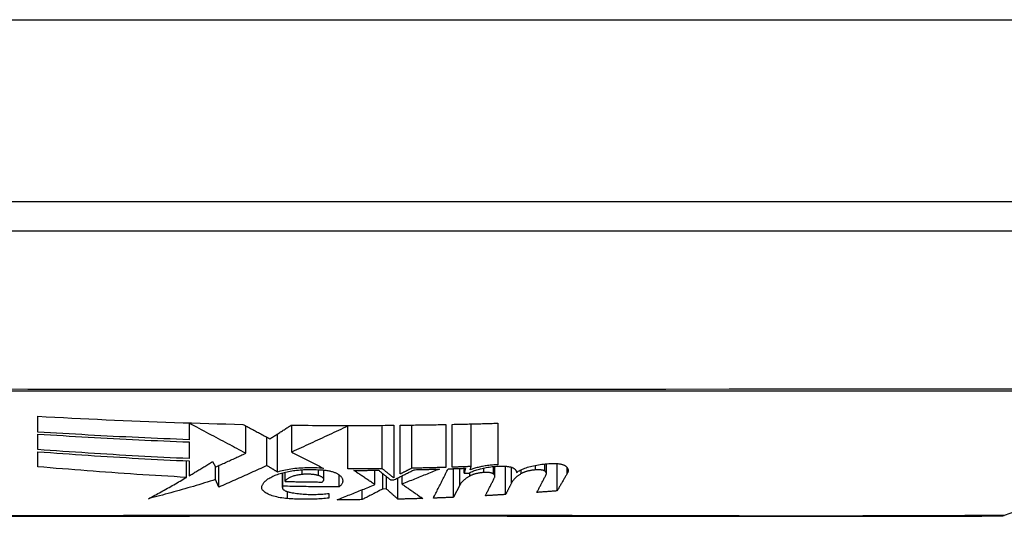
# Model space of a CAD drawing. Header units: inches. Extents: x 20 to 448, y 48 to 213.
# Tile 22 of 235: x 60.111 to 60.646, y 47.743 to 48.013. Entities that reach past the tile are written whole.
import ezdxf

# ---------------------------------------------------------------- set-up
doc = ezdxf.new("R2010")
doc.units = ezdxf.units.IN
doc.header["$MEASUREMENT"] = 0
doc.layers.add('Visible Edges(ANSI)', color=7, linetype='Continuous', lineweight=25)
doc.layers.add('Visible Tangent Edges(ANSI)', color=7, linetype='Continuous', lineweight=25)

msp = doc.modelspace()

# ---------------------------------------------------------------- linework, layer by layer
at = {"layer": 'Visible Edges(ANSI)'}
for p, q in [((61.61423, 47.91435), (20.00923, 47.91435)), ((59.86054, 47.8986), (60.71791, 47.8986)), ((60.83957, 47.8117), (60.64603, 47.74396)), ((60.12073, 47.78929), (60.12073, 47.79788)), ((60.20298, 47.79407), (60.20298, 47.79424)), ((60.20298, 47.79407), (60.20298, 47.78511)), ((60.34248, 47.79339), (60.34248, 47.77008)), ((60.34598, 47.77019), (60.34598, 47.79346)), ((60.35623, 47.77054), (60.35623, 47.7937)), ((60.37073, 47.7941), (60.37073, 47.77151)), ((60.12073, 47.77976), (60.12073, 47.78818)), ((60.23373, 47.77778), (60.23373, 47.79266)), ((60.25101, 47.76756), (60.25101, 47.78824)), ((60.25873, 47.77842), (60.25873, 47.79303)), ((60.28923, 47.79249), (60.28923, 47.79285)), ((60.28923, 47.76927), (60.28923, 47.79249)), ((60.30798, 47.76937), (60.30798, 47.79292)), ((60.31423, 47.79297), (60.31423, 47.76432)), ((60.31773, 47.7665), (60.31773, 47.79301)), ((60.32399, 47.76962), (60.32399, 47.79308)), ((60.20298, 47.78392), (60.20298, 47.77485)), ((60.24523, 47.77104), (60.24523, 47.78652)), ((60.12073, 47.7704), (60.12073, 47.7786)), ((60.20154, 47.76466), (60.20154, 47.77364)), ((60.20298, 47.77358), (60.20298, 47.76551)), ((60.21573, 47.77322), (60.21735, 47.7703)), ((60.39719, 47.76676), (60.39719, 47.77205)), ((60.40297, 47.7573), (60.40297, 47.77217)), ((60.21738, 47.76346), (60.21738, 47.77031)), ((60.21904, 47.75938), (60.21904, 47.77106)), ((60.25365, 47.75908), (60.25365, 47.76711)), ((60.25398, 47.75986), (60.25398, 47.7672)), ((60.25523, 47.76243), (60.25523, 47.76751)), ((60.27619, 47.76344), (60.27619, 47.76861)), ((60.30398, 47.76073), (60.30398, 47.7685)), ((60.30823, 47.75833), (60.30823, 47.76669)), ((60.34673, 47.75381), (60.34673, 47.76939)), ((60.35323, 47.76962), (60.35253, 47.76685)), ((60.35253, 47.76685), (60.35253, 47.76959)), ((60.35578, 47.76877), (60.35623, 47.77054)), ((60.3692, 47.7652), (60.3692, 47.77062)), ((60.37498, 47.75533), (60.37498, 47.77074)), ((60.37828, 47.76174), (60.37828, 47.77011)), ((60.38348, 47.7667), (60.38348, 47.76882)), ((60.21904, 47.75938), (60.21738, 47.76346)), ((60.28448, 47.75944), (60.28448, 47.76608)), ((60.31023, 47.75836), (60.31023, 47.76507)), ((60.31248, 47.76326), (60.31423, 47.76328)), ((60.31648, 47.75281), (60.31648, 47.7644)), ((60.31873, 47.761), (60.31873, 47.76552)), ((60.27898, 47.75597), (60.27898, 47.75334)), ((60.29698, 47.75254), (60.29698, 47.7579)), ((60.31023, 47.75836), (60.30823, 47.75833)), ((60.35003, 47.76035), (60.34673, 47.75381))]:
    msp.add_line(p, q, dxfattribs=at)
at = {"layer": 'Visible Edges(ANSI)', "flags": 128}
for points in [[(60.12073, 47.79788), (60.12536, 47.79763), (60.13, 47.79738), (60.13463, 47.79713), (60.13927, 47.79689), (60.14391, 47.79666), (60.14855, 47.79643), (60.15319, 47.79621), (60.15783, 47.796), (60.16247, 47.79579), (60.16711, 47.79558), (60.17176, 47.79539), (60.1764, 47.7952), (60.18105, 47.79501), (60.1857, 47.79484), (60.19035, 47.79467), (60.195, 47.79451), (60.19966, 47.79435), (60.20432, 47.7942), (60.20897, 47.79406), (60.21362, 47.79393), (60.21828, 47.7938), (60.22293, 47.79368), (60.22758, 47.79357), (60.23223, 47.79347)], [(60.23373, 47.77778), (60.23253, 47.77841), (60.23133, 47.77904), (60.23013, 47.77968), (60.22891, 47.78033), (60.22769, 47.78097), (60.22647, 47.78162), (60.22523, 47.78228), (60.22399, 47.78294), (60.22274, 47.7836), (60.22148, 47.78426), (60.22021, 47.78494), (60.21894, 47.78561), (60.21766, 47.78629), (60.21637, 47.78697), (60.21507, 47.78766), (60.21376, 47.78836), (60.21244, 47.78905), (60.21112, 47.78975), (60.20979, 47.79046), (60.20844, 47.79117), (60.20709, 47.79189), (60.20573, 47.79261), (60.20436, 47.79334), (60.20298, 47.79407)], [(60.23223, 47.79347), (60.2328, 47.79316), (60.23339, 47.79284), (60.23398, 47.79253), (60.23457, 47.79221), (60.23516, 47.79189), (60.23576, 47.79157), (60.23637, 47.79125), (60.23698, 47.79093), (60.23758, 47.7906), (60.2382, 47.79027), (60.23881, 47.78994), (60.23943, 47.78961), (60.24005, 47.78928), (60.24067, 47.78895), (60.24129, 47.78862), (60.24191, 47.78829), (60.24254, 47.78795), (60.24316, 47.78762), (60.24379, 47.78729), (60.24441, 47.78695), (60.24503, 47.78662), (60.24566, 47.78629), (60.24628, 47.78595), (60.2469, 47.78562)], [(60.31773, 47.79301), (60.31876, 47.79302), (60.31979, 47.79303), (60.32082, 47.79304), (60.32185, 47.79305), (60.32288, 47.79307), (60.32392, 47.79308), (60.32495, 47.79309), (60.32598, 47.79311), (60.32701, 47.79312), (60.32804, 47.79314), (60.32907, 47.79315), (60.33011, 47.79317), (60.33114, 47.79319), (60.33217, 47.7932), (60.3332, 47.79322), (60.33423, 47.79324), (60.33526, 47.79325), (60.33629, 47.79327), (60.33732, 47.79329), (60.33835, 47.79331), (60.33938, 47.79333), (60.34041, 47.79335), (60.34144, 47.79337), (60.34248, 47.79339)], [(60.34598, 47.79346), (60.34701, 47.79348), (60.34804, 47.79351), (60.34907, 47.79353), (60.3501, 47.79355), (60.35113, 47.79358), (60.35216, 47.7936), (60.3532, 47.79362), (60.35423, 47.79365), (60.35526, 47.79367), (60.35629, 47.7937), (60.35732, 47.79373), (60.35835, 47.79375), (60.35939, 47.79378), (60.36042, 47.79381), (60.36145, 47.79383), (60.36248, 47.79386), (60.36351, 47.79389), (60.36454, 47.79392), (60.36557, 47.79395), (60.3666, 47.79398), (60.36763, 47.79401), (60.36866, 47.79404), (60.36969, 47.79407), (60.37073, 47.7941)], [(60.20298, 47.78511), (60.19954, 47.78524), (60.1961, 47.78537), (60.19266, 47.78551), (60.18923, 47.78565), (60.18579, 47.7858), (60.18236, 47.78595), (60.17893, 47.7861), (60.1755, 47.78626), (60.17207, 47.78642), (60.16864, 47.78659), (60.16521, 47.78676), (60.16178, 47.78693), (60.15836, 47.78711), (60.15493, 47.78729), (60.15151, 47.78748), (60.14809, 47.78766), (60.14466, 47.78786), (60.14124, 47.78805), (60.13782, 47.78825), (60.1344, 47.78845), (60.13098, 47.78866), (60.12756, 47.78887), (60.12414, 47.78908), (60.12073, 47.78929)], [(60.12073, 47.78818), (60.12415, 47.78796), (60.12758, 47.78774), (60.13101, 47.78753), (60.13444, 47.78732), (60.13787, 47.78712), (60.1413, 47.78691), (60.14473, 47.78671), (60.14816, 47.78652), (60.15159, 47.78633), (60.15501, 47.78614), (60.15844, 47.78595), (60.16186, 47.78577), (60.16529, 47.78559), (60.16871, 47.78542), (60.17214, 47.78525), (60.17556, 47.78509), (60.17898, 47.78493), (60.18241, 47.78477), (60.18584, 47.78462), (60.18926, 47.78447), (60.19269, 47.78432), (60.19612, 47.78419), (60.19954, 47.78405), (60.20298, 47.78392)], [(60.2469, 47.78562), (60.24739, 47.78593), (60.24787, 47.78624), (60.24835, 47.78654), (60.24883, 47.78685), (60.24932, 47.78716), (60.2498, 47.78747), (60.25028, 47.78777), (60.25076, 47.78808), (60.25125, 47.78839), (60.25173, 47.7887), (60.25221, 47.78901), (60.2527, 47.78932), (60.25318, 47.78963), (60.25366, 47.78994), (60.25414, 47.79025), (60.25463, 47.79056), (60.25511, 47.79087), (60.25559, 47.79117), (60.25607, 47.79148), (60.25655, 47.79179), (60.25703, 47.7921), (60.25751, 47.79241), (60.25799, 47.79272), (60.25848, 47.79303)], [(60.25848, 47.79303), (60.2608, 47.79301), (60.26312, 47.79298), (60.26544, 47.79296), (60.26777, 47.79294), (60.27009, 47.79292), (60.27241, 47.79291), (60.27473, 47.79289), (60.27706, 47.79288), (60.27938, 47.79287), (60.2817, 47.79286), (60.28403, 47.79286), (60.28635, 47.79285), (60.28867, 47.79285), (60.291, 47.79285), (60.29332, 47.79286), (60.29564, 47.79286), (60.29796, 47.79287), (60.30029, 47.79288), (60.30261, 47.79289), (60.30493, 47.7929), (60.30726, 47.79291), (60.30958, 47.79293), (60.3119, 47.79295), (60.31423, 47.79297)], [(60.28923, 47.79249), (60.28798, 47.7919), (60.28673, 47.79132), (60.28547, 47.79073), (60.28421, 47.79014), (60.28295, 47.78955), (60.28169, 47.78897), (60.28042, 47.78838), (60.27915, 47.78779), (60.27788, 47.7872), (60.2766, 47.78661), (60.27533, 47.78602), (60.27405, 47.78543), (60.27277, 47.78484), (60.27149, 47.78425), (60.27021, 47.78366), (60.26893, 47.78307), (60.26765, 47.78249), (60.26638, 47.7819), (60.2651, 47.78132), (60.26382, 47.78073), (60.26254, 47.78015), (60.26127, 47.77958), (60.26, 47.779), (60.25873, 47.77842)], [(60.20298, 47.77485), (60.19953, 47.775), (60.19609, 47.77516), (60.19266, 47.77532), (60.18922, 47.77549), (60.18578, 47.77566), (60.18234, 47.77584), (60.17891, 47.77602), (60.17547, 47.77621), (60.17204, 47.7764), (60.16861, 47.7766), (60.16518, 47.7768), (60.16175, 47.77701), (60.15832, 47.77722), (60.15489, 47.77743), (60.15147, 47.77765), (60.14805, 47.77787), (60.14462, 47.77809), (60.1412, 47.77832), (60.13779, 47.77855), (60.13437, 47.77879), (60.13096, 47.77903), (60.12754, 47.77927), (60.12413, 47.77952), (60.12073, 47.77976)], [(60.12073, 47.7786), (60.12415, 47.77834), (60.12758, 47.77809), (60.131, 47.77784), (60.13443, 47.7776), (60.13786, 47.77736), (60.14128, 47.77712), (60.1447, 47.77689), (60.14813, 47.77666), (60.15155, 47.77643), (60.15498, 47.77621), (60.1584, 47.77599), (60.16183, 47.77578), (60.16525, 47.77557), (60.16868, 47.77537), (60.1721, 47.77517), (60.17553, 47.77497), (60.17896, 47.77478), (60.18239, 47.77459), (60.18582, 47.77441), (60.18925, 47.77424), (60.19268, 47.77406), (60.19611, 47.7739), (60.19954, 47.77374), (60.20298, 47.77358)], [(60.21735, 47.7703), (60.21804, 47.7706), (60.21872, 47.77091), (60.2194, 47.77122), (60.22009, 47.77152), (60.22077, 47.77183), (60.22145, 47.77214), (60.22214, 47.77245), (60.22282, 47.77276), (60.2235, 47.77307), (60.22419, 47.77338), (60.22487, 47.77369), (60.22555, 47.774), (60.22623, 47.77432), (60.22692, 47.77463), (60.2276, 47.77494), (60.22828, 47.77526), (60.22896, 47.77557), (60.22964, 47.77588), (60.23033, 47.7762), (60.23101, 47.77651), (60.23169, 47.77683), (60.23237, 47.77714), (60.23305, 47.77746), (60.23373, 47.77778)], [(60.25873, 47.77842), (60.25943, 47.77806), (60.26014, 47.77769), (60.26085, 47.77732), (60.26156, 47.77696), (60.26228, 47.77659), (60.26299, 47.77622), (60.26371, 47.77585), (60.26443, 47.77548), (60.26515, 47.77511), (60.26587, 47.77473), (60.26659, 47.77436), (60.26731, 47.77399), (60.26803, 47.77362), (60.26875, 47.77325), (60.26947, 47.77288), (60.2702, 47.7725), (60.27092, 47.77213), (60.27164, 47.77176), (60.27237, 47.77139), (60.27309, 47.77102), (60.27381, 47.77065), (60.27453, 47.77028), (60.27525, 47.76991), (60.27598, 47.76954)], [(60.20298, 47.76551), (60.20351, 47.76583), (60.20404, 47.76614), (60.20457, 47.76646), (60.2051, 47.76677), (60.20564, 47.76709), (60.20617, 47.76741), (60.2067, 47.76773), (60.20723, 47.76805), (60.20776, 47.76837), (60.2083, 47.76869), (60.20883, 47.76901), (60.20936, 47.76933), (60.20989, 47.76965), (60.21042, 47.76998), (60.21095, 47.7703), (60.21149, 47.77062), (60.21202, 47.77094), (60.21255, 47.77127), (60.21308, 47.77159), (60.21361, 47.77192), (60.21414, 47.77224), (60.21467, 47.77257), (60.2152, 47.77289), (60.21573, 47.77322)], [(60.38098, 47.76738), (60.3814, 47.76768), (60.38187, 47.76798), (60.38238, 47.76827), (60.38292, 47.76855), (60.3835, 47.76883), (60.38411, 47.7691), (60.38476, 47.76937), (60.38543, 47.76962), (60.38614, 47.76987), (60.38688, 47.77011), (60.38765, 47.77034), (60.38845, 47.77056), (60.38927, 47.77077), (60.39012, 47.77096), (60.39099, 47.77115), (60.39188, 47.77132), (60.39278, 47.77148), (60.39371, 47.77163), (60.39465, 47.77176), (60.3956, 47.77188), (60.39656, 47.77198), (60.39752, 47.77208), (60.3985, 47.77215), (60.39948, 47.77221)], [(60.39948, 47.77221), (60.39993, 47.77224), (60.40039, 47.77225), (60.40085, 47.77226), (60.4013, 47.77225), (60.40175, 47.77224), (60.40219, 47.77223), (60.40262, 47.7722), (60.40304, 47.77217), (60.40345, 47.77212), (60.40385, 47.77208), (60.40424, 47.77202), (60.40461, 47.77196), (60.40497, 47.77189), (60.40531, 47.77181), (60.40564, 47.77173), (60.40595, 47.77164), (60.40624, 47.77155), (60.40651, 47.77145), (60.40676, 47.77134), (60.407, 47.77123), (60.40721, 47.77112), (60.4074, 47.771), (60.40757, 47.77088), (60.40773, 47.77075)], [(60.20154, 47.76466), (60.19816, 47.76485), (60.19478, 47.76504), (60.19139, 47.76523), (60.18801, 47.76543), (60.18463, 47.76564), (60.18125, 47.76585), (60.17786, 47.76607), (60.17448, 47.76629), (60.1711, 47.76651), (60.16772, 47.76675), (60.16435, 47.76698), (60.16097, 47.76722), (60.1576, 47.76747), (60.15423, 47.76772), (60.15086, 47.76797), (60.1475, 47.76823), (60.14414, 47.76849), (60.14078, 47.76875), (60.13743, 47.76902), (60.13408, 47.76929), (60.13073, 47.76956), (60.12739, 47.76984), (60.12406, 47.77012), (60.12073, 47.7704)], [(60.24523, 47.77104), (60.24415, 47.77054), (60.24307, 47.77004), (60.24199, 47.76955), (60.2409, 47.76905), (60.23982, 47.76856), (60.23873, 47.76806), (60.23764, 47.76757), (60.23655, 47.76708), (60.23546, 47.76658), (60.23437, 47.76609), (60.23328, 47.7656), (60.23218, 47.76511), (60.23109, 47.76463), (60.22999, 47.76414), (60.2289, 47.76366), (60.2278, 47.76317), (60.22671, 47.76269), (60.22561, 47.76221), (60.22452, 47.76174), (60.22342, 47.76126), (60.22233, 47.76079), (60.22123, 47.76032), (60.22014, 47.75985), (60.21904, 47.75938)], [(60.24248, 47.75949), (60.24255, 47.75984), (60.24266, 47.76018), (60.2428, 47.76052), (60.24296, 47.76086), (60.24316, 47.7612), (60.24339, 47.76153), (60.24365, 47.76186), (60.24394, 47.76219), (60.24426, 47.76251), (60.24461, 47.76283), (60.24499, 47.76315), (60.24539, 47.76346), (60.24583, 47.76377), (60.2463, 47.76407), (60.2468, 47.76437), (60.24732, 47.76466), (60.24787, 47.76495), (60.24845, 47.76523), (60.24905, 47.7655), (60.24969, 47.76577), (60.25035, 47.76603), (60.25103, 47.76628), (60.25174, 47.76653), (60.25248, 47.76677)], [(60.25101, 47.76756), (60.25077, 47.76771), (60.25052, 47.76785), (60.25028, 47.768), (60.25004, 47.76815), (60.24979, 47.76829), (60.24955, 47.76844), (60.24931, 47.76858), (60.24906, 47.76873), (60.24882, 47.76888), (60.24858, 47.76902), (60.24834, 47.76917), (60.2481, 47.76931), (60.24785, 47.76946), (60.24761, 47.7696), (60.24737, 47.76975), (60.24713, 47.76989), (60.24689, 47.77003), (60.24665, 47.77018), (60.24641, 47.77032), (60.24618, 47.77047), (60.24594, 47.77061), (60.2457, 47.77075), (60.24546, 47.77089), (60.24523, 47.77104)], [(60.27598, 47.76954), (60.27487, 47.76963), (60.27376, 47.7697), (60.27264, 47.76976), (60.27152, 47.7698), (60.27039, 47.76983), (60.26926, 47.76985), (60.26813, 47.76984), (60.267, 47.76982), (60.26588, 47.76979), (60.26476, 47.76974), (60.26366, 47.76968), (60.26257, 47.7696), (60.26149, 47.7695), (60.26042, 47.76939), (60.25937, 47.76927), (60.25835, 47.76913), (60.25734, 47.76898), (60.25636, 47.76881), (60.2554, 47.76864), (60.25447, 47.76845), (60.25356, 47.76824), (60.25268, 47.76803), (60.25183, 47.7678), (60.25101, 47.76756)], [(60.25248, 47.76677), (60.25318, 47.76698), (60.2539, 47.76718), (60.25465, 47.76738), (60.25543, 47.76756), (60.25622, 47.76773), (60.25704, 47.76789), (60.25788, 47.76805), (60.25874, 47.76819), (60.25962, 47.76832), (60.26052, 47.76843), (60.26143, 47.76854), (60.26235, 47.76863), (60.26329, 47.76871), (60.26423, 47.76878), (60.26519, 47.76884), (60.26616, 47.76888), (60.26713, 47.76891), (60.26811, 47.76893), (60.26909, 47.76894), (60.27007, 47.76893), (60.27105, 47.76891), (60.27203, 47.76888), (60.27301, 47.76883), (60.27398, 47.76877)], [(60.27398, 47.76877), (60.27455, 47.76874), (60.27512, 47.76871), (60.27568, 47.76866), (60.27624, 47.76861), (60.27679, 47.76855), (60.27733, 47.76848), (60.27786, 47.7684), (60.27838, 47.76832), (60.27889, 47.76822), (60.27938, 47.76812), (60.27986, 47.76801), (60.28032, 47.7679), (60.28077, 47.76778), (60.2812, 47.76765), (60.28162, 47.76751), (60.28202, 47.76738), (60.28239, 47.76723), (60.28275, 47.76708), (60.28309, 47.76692), (60.28341, 47.76676), (60.28371, 47.7666), (60.28399, 47.76643), (60.28424, 47.76626), (60.28448, 47.76608)], [(60.30798, 47.76937), (60.30719, 47.76936), (60.30641, 47.76936), (60.30563, 47.76935), (60.30485, 47.76934), (60.30407, 47.76933), (60.30329, 47.76933), (60.30251, 47.76932), (60.30172, 47.76932), (60.30094, 47.76931), (60.30016, 47.76931), (60.29938, 47.7693), (60.2986, 47.7693), (60.29782, 47.76929), (60.29704, 47.76929), (60.29626, 47.76929), (60.29547, 47.76928), (60.29469, 47.76928), (60.29391, 47.76928), (60.29313, 47.76928), (60.29235, 47.76927), (60.29157, 47.76927), (60.29079, 47.76927), (60.29001, 47.76927), (60.28923, 47.76927)], [(60.29248, 47.76844), (60.29304, 47.76844), (60.2936, 47.76845), (60.29416, 47.76845), (60.29472, 47.76845), (60.29529, 47.76845), (60.29585, 47.76845), (60.29641, 47.76845), (60.29697, 47.76846), (60.29754, 47.76846), (60.2981, 47.76846), (60.29866, 47.76847), (60.29922, 47.76847), (60.29979, 47.76847), (60.30035, 47.76848), (60.30091, 47.76848), (60.30147, 47.76848), (60.30204, 47.76849), (60.3026, 47.76849), (60.30316, 47.7685), (60.30372, 47.7685), (60.30429, 47.76851), (60.30485, 47.76851), (60.30541, 47.76852), (60.30598, 47.76852)], [(60.30398, 47.76073), (60.3035, 47.76105), (60.30302, 47.76137), (60.30254, 47.76169), (60.30206, 47.76201), (60.30157, 47.76233), (60.30109, 47.76265), (60.30061, 47.76297), (60.30013, 47.76329), (60.29965, 47.76361), (60.29917, 47.76394), (60.29869, 47.76426), (60.29821, 47.76458), (60.29773, 47.7649), (60.29725, 47.76523), (60.29677, 47.76555), (60.29629, 47.76587), (60.29581, 47.76619), (60.29534, 47.76651), (60.29486, 47.76684), (60.29438, 47.76716), (60.2939, 47.76748), (60.29343, 47.7678), (60.29295, 47.76812), (60.29248, 47.76844)], [(60.30598, 47.76852), (60.30625, 47.7683), (60.30652, 47.76808), (60.30679, 47.76786), (60.30706, 47.76764), (60.30733, 47.76742), (60.3076, 47.7672), (60.30787, 47.76698), (60.30814, 47.76676), (60.30841, 47.76654), (60.30868, 47.76633), (60.30895, 47.76611), (60.30922, 47.76589), (60.30949, 47.76567), (60.30976, 47.76545), (60.31004, 47.76523), (60.31031, 47.76501), (60.31058, 47.76479), (60.31085, 47.76457), (60.31112, 47.76435), (60.31139, 47.76413), (60.31166, 47.76391), (60.31193, 47.76369), (60.3122, 47.76347), (60.31248, 47.76326)], [(60.31423, 47.76432), (60.31396, 47.76453), (60.3137, 47.76474), (60.31344, 47.76495), (60.31318, 47.76516), (60.31292, 47.76537), (60.31266, 47.76558), (60.3124, 47.76579), (60.31214, 47.766), (60.31188, 47.76621), (60.31162, 47.76642), (60.31136, 47.76663), (60.3111, 47.76684), (60.31084, 47.76705), (60.31058, 47.76726), (60.31032, 47.76747), (60.31006, 47.76768), (60.30979, 47.7679), (60.30953, 47.76811), (60.30927, 47.76832), (60.30901, 47.76853), (60.30875, 47.76874), (60.30849, 47.76895), (60.30823, 47.76916), (60.30798, 47.76937)], [(60.31423, 47.76328), (60.31469, 47.76351), (60.31516, 47.76374), (60.31562, 47.76397), (60.31609, 47.76421), (60.31655, 47.76444), (60.31702, 47.76467), (60.31748, 47.7649), (60.31795, 47.76513), (60.31841, 47.76536), (60.31888, 47.76559), (60.31934, 47.76582), (60.31981, 47.76606), (60.32027, 47.76629), (60.32074, 47.76652), (60.3212, 47.76675), (60.32166, 47.76698), (60.32213, 47.76721), (60.32259, 47.76744), (60.32305, 47.76767), (60.32351, 47.7679), (60.32397, 47.76813), (60.32443, 47.76836), (60.32489, 47.76859), (60.32535, 47.76882)], [(60.32399, 47.76962), (60.32373, 47.76949), (60.32347, 47.76936), (60.32321, 47.76923), (60.32295, 47.7691), (60.32269, 47.76897), (60.32243, 47.76884), (60.32217, 47.76871), (60.32191, 47.76858), (60.32165, 47.76845), (60.32138, 47.76832), (60.32112, 47.76819), (60.32086, 47.76806), (60.3206, 47.76793), (60.32034, 47.7678), (60.32008, 47.76767), (60.31982, 47.76754), (60.31956, 47.76741), (60.31929, 47.76728), (60.31903, 47.76715), (60.31877, 47.76702), (60.31851, 47.76689), (60.31825, 47.76676), (60.31799, 47.76663), (60.31773, 47.7665)], [(60.33898, 47.76916), (60.33815, 47.76882), (60.33732, 47.76849), (60.33649, 47.76815), (60.33566, 47.76781), (60.33483, 47.76748), (60.33399, 47.76714), (60.33315, 47.7668), (60.33231, 47.76646), (60.33146, 47.76612), (60.33062, 47.76578), (60.32977, 47.76544), (60.32893, 47.76509), (60.32808, 47.76475), (60.32723, 47.76441), (60.32638, 47.76407), (60.32553, 47.76373), (60.32467, 47.76338), (60.32382, 47.76304), (60.32297, 47.7627), (60.32212, 47.76236), (60.32127, 47.76202), (60.32042, 47.76168), (60.31957, 47.76134), (60.31873, 47.761)], [(60.34248, 47.77008), (60.34171, 47.77006), (60.34094, 47.77003), (60.34017, 47.77001), (60.3394, 47.76999), (60.33863, 47.76997), (60.33786, 47.76995), (60.33709, 47.76992), (60.33632, 47.7699), (60.33555, 47.76988), (60.33478, 47.76986), (60.33401, 47.76984), (60.33324, 47.76982), (60.33247, 47.76981), (60.3317, 47.76979), (60.33093, 47.76977), (60.33016, 47.76975), (60.32939, 47.76973), (60.32862, 47.76972), (60.32784, 47.7697), (60.32707, 47.76968), (60.3263, 47.76967), (60.32553, 47.76965), (60.32476, 47.76963), (60.32399, 47.76962)], [(60.32535, 47.76882), (60.32592, 47.76883), (60.32649, 47.76884), (60.32705, 47.76886), (60.32762, 47.76887), (60.32819, 47.76888), (60.32876, 47.76889), (60.32933, 47.76891), (60.32989, 47.76892), (60.33046, 47.76893), (60.33103, 47.76895), (60.3316, 47.76896), (60.33217, 47.76898), (60.33273, 47.76899), (60.3333, 47.769), (60.33387, 47.76902), (60.33444, 47.76903), (60.335, 47.76905), (60.33557, 47.76906), (60.33614, 47.76908), (60.33671, 47.76909), (60.33727, 47.76911), (60.33784, 47.76912), (60.33841, 47.76914), (60.33898, 47.76916)], [(60.33573, 47.75337), (60.33606, 47.75403), (60.33639, 47.7547), (60.33673, 47.75536), (60.33706, 47.75602), (60.33739, 47.75669), (60.33773, 47.75735), (60.33806, 47.75802), (60.3384, 47.75868), (60.33873, 47.75935), (60.33907, 47.76001), (60.3394, 47.76068), (60.33974, 47.76134), (60.34007, 47.76201), (60.34041, 47.76267), (60.34074, 47.76333), (60.34108, 47.764), (60.34141, 47.76466), (60.34175, 47.76533), (60.34208, 47.76599), (60.34241, 47.76665), (60.34275, 47.76732), (60.34308, 47.76798), (60.34342, 47.76864), (60.34375, 47.7693)], [(60.34375, 47.7693), (60.34414, 47.76931), (60.34454, 47.76932), (60.34493, 47.76934), (60.34533, 47.76935), (60.34572, 47.76936), (60.34612, 47.76937), (60.34651, 47.76939), (60.34691, 47.7694), (60.3473, 47.76941), (60.3477, 47.76943), (60.34809, 47.76944), (60.34849, 47.76945), (60.34888, 47.76947), (60.34928, 47.76948), (60.34967, 47.76949), (60.35007, 47.76951), (60.35046, 47.76952), (60.35086, 47.76953), (60.35125, 47.76955), (60.35165, 47.76956), (60.35204, 47.76957), (60.35244, 47.76959), (60.35283, 47.7696), (60.35323, 47.76962)], [(60.35623, 47.77054), (60.3558, 47.77052), (60.35537, 47.77051), (60.35494, 47.77049), (60.35452, 47.77048), (60.35409, 47.77046), (60.35366, 47.77045), (60.35324, 47.77043), (60.35281, 47.77042), (60.35238, 47.7704), (60.35195, 47.77039), (60.35153, 47.77037), (60.3511, 47.77036), (60.35067, 47.77034), (60.35025, 47.77033), (60.34982, 47.77031), (60.34939, 47.7703), (60.34897, 47.77028), (60.34854, 47.77027), (60.34811, 47.77026), (60.34768, 47.77024), (60.34726, 47.77023), (60.34683, 47.77021), (60.3464, 47.7702), (60.34598, 47.77019)], [(60.35253, 47.76685), (60.35263, 47.76686), (60.35273, 47.76686), (60.35283, 47.76686), (60.35293, 47.76687), (60.35303, 47.76687), (60.35313, 47.76688), (60.35323, 47.76688), (60.35333, 47.76688), (60.35343, 47.76689), (60.35353, 47.76689), (60.35363, 47.7669), (60.35373, 47.7669), (60.35383, 47.7669), (60.35393, 47.76691), (60.35404, 47.76691), (60.35414, 47.76691), (60.35424, 47.76692), (60.35434, 47.76692), (60.35444, 47.76693), (60.35454, 47.76693), (60.35464, 47.76693), (60.35474, 47.76694), (60.35484, 47.76694), (60.35494, 47.76695)], [(60.35494, 47.76695), (60.3554, 47.7672), (60.35589, 47.76744), (60.3564, 47.76768), (60.35694, 47.76792), (60.35751, 47.76815), (60.3581, 47.76837), (60.35872, 47.76858), (60.35937, 47.76879), (60.36003, 47.76899), (60.36072, 47.76918), (60.36143, 47.76936), (60.36216, 47.76954), (60.36291, 47.7697), (60.36368, 47.76985), (60.36446, 47.77), (60.36526, 47.77013), (60.36607, 47.77026), (60.36689, 47.77037), (60.36772, 47.77047), (60.36856, 47.77056), (60.36941, 47.77064), (60.37026, 47.7707), (60.37112, 47.77076), (60.37198, 47.7708)], [(60.36324, 47.76732), (60.36284, 47.76729), (60.36244, 47.76725), (60.36205, 47.7672), (60.36166, 47.76716), (60.36128, 47.7671), (60.3609, 47.76704), (60.36053, 47.76698), (60.36016, 47.76692), (60.3598, 47.76684), (60.35945, 47.76677), (60.3591, 47.76669), (60.35876, 47.76661), (60.35843, 47.76652), (60.35811, 47.76643), (60.3578, 47.76633), (60.3575, 47.76624), (60.35721, 47.76614), (60.35693, 47.76603), (60.35666, 47.76593), (60.3564, 47.76582), (60.35615, 47.76571), (60.35591, 47.76559), (60.35569, 47.76548), (60.35548, 47.76536)], [(60.37073, 47.77151), (60.37002, 47.77148), (60.36931, 47.77144), (60.36861, 47.7714), (60.36791, 47.77134), (60.36721, 47.77128), (60.36652, 47.77121), (60.36583, 47.77113), (60.36516, 47.77105), (60.36448, 47.77095), (60.36382, 47.77085), (60.36317, 47.77075), (60.36252, 47.77063), (60.36189, 47.77051), (60.36126, 47.77038), (60.36065, 47.77025), (60.36005, 47.7701), (60.35946, 47.76996), (60.35889, 47.7698), (60.35833, 47.76965), (60.35779, 47.76948), (60.35726, 47.76931), (60.35675, 47.76914), (60.35625, 47.76896), (60.35578, 47.76877)], [(60.36835, 47.76654), (60.36824, 47.76662), (60.36812, 47.76669), (60.36798, 47.76676), (60.36784, 47.76682), (60.36768, 47.76689), (60.36752, 47.76695), (60.36734, 47.767), (60.36715, 47.76706), (60.36695, 47.76711), (60.36675, 47.76715), (60.36653, 47.76719), (60.36631, 47.76723), (60.36608, 47.76726), (60.36584, 47.76729), (60.36559, 47.76732), (60.36534, 47.76734), (60.36509, 47.76735), (60.36483, 47.76736), (60.36457, 47.76737), (60.3643, 47.76737), (60.36404, 47.76736), (60.36377, 47.76735), (60.3635, 47.76734), (60.36324, 47.76732)], [(60.36904, 47.7646), (60.36908, 47.76468), (60.36912, 47.76477), (60.36915, 47.76485), (60.36917, 47.76494), (60.36919, 47.76502), (60.3692, 47.7651), (60.3692, 47.76519), (60.3692, 47.76527), (60.36919, 47.76536), (60.36918, 47.76544), (60.36916, 47.76552), (60.36913, 47.7656), (60.3691, 47.76569), (60.36906, 47.76577), (60.36901, 47.76585), (60.36896, 47.76593), (60.36891, 47.76601), (60.36885, 47.76609), (60.36878, 47.76617), (60.3687, 47.76624), (60.36862, 47.76632), (60.36854, 47.7664), (60.36844, 47.76647), (60.36835, 47.76654)], [(60.37198, 47.7708), (60.37243, 47.77081), (60.37288, 47.77082), (60.37333, 47.77082), (60.37377, 47.77081), (60.37421, 47.77079), (60.37464, 47.77077), (60.37506, 47.77073), (60.37548, 47.77069), (60.37588, 47.77064), (60.37627, 47.77059), (60.37665, 47.77052), (60.37701, 47.77045), (60.37736, 47.77038), (60.37769, 47.77029), (60.378, 47.7702), (60.3783, 47.77011), (60.37858, 47.77001), (60.37884, 47.7699), (60.37908, 47.76979), (60.3793, 47.76967), (60.3795, 47.76955), (60.37968, 47.76943), (60.37984, 47.7693), (60.37998, 47.76917)], [(60.38348, 47.7667), (60.38315, 47.7665), (60.38283, 47.7663), (60.38253, 47.7661), (60.38223, 47.7659), (60.38194, 47.7657), (60.38166, 47.7655), (60.38139, 47.76529), (60.38113, 47.76509), (60.38088, 47.76488), (60.38064, 47.76468), (60.38041, 47.76447), (60.38019, 47.76426), (60.37998, 47.76405), (60.37977, 47.76385), (60.37958, 47.76364), (60.3794, 47.76343), (60.37922, 47.76322), (60.37906, 47.76301), (60.37891, 47.7628), (60.37876, 47.76259), (60.37863, 47.76237), (60.3785, 47.76216), (60.37839, 47.76195), (60.37828, 47.76174)], [(60.37998, 47.76917), (60.38004, 47.7691), (60.38011, 47.76903), (60.38017, 47.76895), (60.38023, 47.76888), (60.38029, 47.76881), (60.38035, 47.76874), (60.3804, 47.76866), (60.38045, 47.76859), (60.3805, 47.76852), (60.38055, 47.76844), (60.38059, 47.76837), (60.38064, 47.76829), (60.38068, 47.76822), (60.38072, 47.76814), (60.38075, 47.76807), (60.38079, 47.76799), (60.38082, 47.76792), (60.38085, 47.76784), (60.38087, 47.76777), (60.3809, 47.76769), (60.38092, 47.76761), (60.38094, 47.76754), (60.38096, 47.76746), (60.38098, 47.76738)], [(60.39123, 47.76873), (60.39083, 47.76869), (60.39043, 47.76865), (60.39004, 47.7686), (60.38965, 47.76854), (60.38927, 47.76849), (60.38889, 47.76842), (60.38852, 47.76836), (60.38815, 47.76829), (60.38779, 47.76821), (60.38744, 47.76813), (60.38709, 47.76805), (60.38676, 47.76796), (60.38643, 47.76788), (60.38611, 47.76778), (60.3858, 47.76769), (60.3855, 47.76759), (60.3852, 47.76748), (60.38492, 47.76738), (60.38465, 47.76727), (60.3844, 47.76716), (60.38415, 47.76705), (60.38391, 47.76693), (60.38369, 47.76682), (60.38348, 47.7667)], [(60.39634, 47.76805), (60.39623, 47.76812), (60.39611, 47.76819), (60.39598, 47.76825), (60.39583, 47.76831), (60.39568, 47.76837), (60.39551, 47.76843), (60.39533, 47.76848), (60.39514, 47.76853), (60.39494, 47.76858), (60.39474, 47.76862), (60.39452, 47.76865), (60.3943, 47.76869), (60.39406, 47.76872), (60.39383, 47.76874), (60.39358, 47.76876), (60.39333, 47.76878), (60.39307, 47.76879), (60.39281, 47.76879), (60.39255, 47.76879), (60.39229, 47.76879), (60.39202, 47.76878), (60.39176, 47.76877), (60.39149, 47.76875), (60.39123, 47.76873)], [(60.39704, 47.76617), (60.39708, 47.76625), (60.39711, 47.76633), (60.39714, 47.76641), (60.39716, 47.7665), (60.39718, 47.76658), (60.39719, 47.76666), (60.39719, 47.76674), (60.39719, 47.76682), (60.39718, 47.76691), (60.39717, 47.76699), (60.39715, 47.76707), (60.39712, 47.76715), (60.39709, 47.76723), (60.39705, 47.7673), (60.39701, 47.76738), (60.39696, 47.76746), (60.3969, 47.76754), (60.39684, 47.76761), (60.39677, 47.76769), (60.3967, 47.76776), (60.39662, 47.76783), (60.39653, 47.76791), (60.39644, 47.76798), (60.39634, 47.76805)], [(60.40852, 47.76686), (60.40829, 47.76646), (60.40806, 47.76606), (60.40783, 47.76566), (60.4076, 47.76526), (60.40737, 47.76486), (60.40714, 47.76446), (60.4069, 47.76406), (60.40667, 47.76367), (60.40644, 47.76327), (60.40621, 47.76287), (60.40598, 47.76247), (60.40575, 47.76207), (60.40551, 47.76167), (60.40528, 47.76127), (60.40505, 47.76087), (60.40482, 47.76048), (60.40459, 47.76008), (60.40436, 47.75968), (60.40413, 47.75928), (60.40389, 47.75888), (60.40366, 47.75849), (60.40343, 47.75809), (60.4032, 47.75769), (60.40297, 47.7573)], [(60.40773, 47.77075), (60.40788, 47.7706), (60.40803, 47.77045), (60.40817, 47.7703), (60.4083, 47.77014), (60.40841, 47.76999), (60.40852, 47.76983), (60.40861, 47.76967), (60.40869, 47.76951), (60.40876, 47.76935), (60.40882, 47.76919), (60.40887, 47.76903), (60.40891, 47.76886), (60.40894, 47.7687), (60.40896, 47.76853), (60.40896, 47.76837), (60.40896, 47.7682), (60.40894, 47.76804), (60.40891, 47.76787), (60.40887, 47.7677), (60.40883, 47.76753), (60.40877, 47.76736), (60.4087, 47.76719), (60.40861, 47.76703), (60.40852, 47.76686)], [(60.18085, 47.75306), (60.18171, 47.75352), (60.18258, 47.75398), (60.18344, 47.75444), (60.18431, 47.75491), (60.18517, 47.75538), (60.18604, 47.75585), (60.18691, 47.75633), (60.18777, 47.7568), (60.18864, 47.75728), (60.1895, 47.75776), (60.19037, 47.75824), (60.19123, 47.75873), (60.19209, 47.75921), (60.19296, 47.7597), (60.19382, 47.76019), (60.19468, 47.76068), (60.19554, 47.76118), (60.1964, 47.76167), (60.19726, 47.76217), (60.19812, 47.76266), (60.19897, 47.76316), (60.19983, 47.76366), (60.20069, 47.76416), (60.20154, 47.76466)], [(60.21738, 47.76346), (60.21587, 47.76299), (60.21436, 47.76252), (60.21285, 47.76206), (60.21133, 47.7616), (60.20982, 47.76114), (60.2083, 47.76068), (60.20678, 47.76023), (60.20527, 47.75978), (60.20375, 47.75933), (60.20222, 47.75889), (60.2007, 47.75845), (60.19918, 47.75801), (60.19766, 47.75758), (60.19613, 47.75715), (60.19461, 47.75672), (60.19308, 47.7563), (60.19155, 47.75588), (60.19003, 47.75547), (60.1885, 47.75506), (60.18697, 47.75465), (60.18544, 47.75424), (60.18391, 47.75384), (60.18238, 47.75345), (60.18085, 47.75306)], [(60.26448, 47.76626), (60.26385, 47.76619), (60.26325, 47.76611), (60.26265, 47.76602), (60.26207, 47.76592), (60.26151, 47.7658), (60.26097, 47.76568), (60.26044, 47.76556), (60.25994, 47.76542), (60.25946, 47.76528), (60.25899, 47.76512), (60.25856, 47.76497), (60.25814, 47.7648), (60.25775, 47.76463), (60.25739, 47.76445), (60.25705, 47.76427), (60.25674, 47.76408), (60.25645, 47.76388), (60.25619, 47.76369), (60.25596, 47.76349), (60.25576, 47.76328), (60.25558, 47.76307), (60.25544, 47.76286), (60.25532, 47.76265), (60.25523, 47.76243)], [(60.25523, 47.76243), (60.25606, 47.76241), (60.25689, 47.7624), (60.25773, 47.76238), (60.25856, 47.76236), (60.25939, 47.76235), (60.26023, 47.76233), (60.26106, 47.76231), (60.26189, 47.7623), (60.26273, 47.76228), (60.26356, 47.76227), (60.26439, 47.76226), (60.26523, 47.76224), (60.26606, 47.76223), (60.26689, 47.76222), (60.26773, 47.76221), (60.26856, 47.76219), (60.26939, 47.76218), (60.27023, 47.76217), (60.27106, 47.76216), (60.27189, 47.76215), (60.27273, 47.76214), (60.27356, 47.76213), (60.27439, 47.76213), (60.27523, 47.76212)], [(60.27323, 47.76563), (60.27292, 47.76572), (60.27261, 47.7658), (60.27229, 47.76587), (60.27196, 47.76594), (60.27162, 47.76601), (60.27128, 47.76607), (60.27093, 47.76613), (60.27057, 47.76618), (60.2702, 47.76623), (60.26983, 47.76627), (60.26945, 47.7663), (60.26907, 47.76633), (60.26869, 47.76636), (60.2683, 47.76638), (60.26791, 47.76639), (60.26752, 47.7664), (60.26713, 47.7664), (60.26675, 47.7664), (60.26636, 47.76639), (60.26597, 47.76638), (60.26559, 47.76636), (60.26522, 47.76633), (60.26484, 47.7663), (60.26448, 47.76626)], [(60.27523, 47.76212), (60.27543, 47.76226), (60.27562, 47.76241), (60.27578, 47.76256), (60.27591, 47.76271), (60.27602, 47.76286), (60.2761, 47.76302), (60.27616, 47.76318), (60.27619, 47.76334), (60.27619, 47.7635), (60.27617, 47.76366), (60.27612, 47.76382), (60.27604, 47.76398), (60.27594, 47.76413), (60.27582, 47.76429), (60.27566, 47.76444), (60.27549, 47.76459), (60.27528, 47.76474), (60.27506, 47.76488), (60.27481, 47.76502), (60.27453, 47.76515), (60.27424, 47.76528), (60.27392, 47.7654), (60.27358, 47.76552), (60.27323, 47.76563)], [(60.28448, 47.76608), (60.28479, 47.76582), (60.28508, 47.76555), (60.28535, 47.76528), (60.28559, 47.76501), (60.28579, 47.76473), (60.28598, 47.76445), (60.28613, 47.76417), (60.28626, 47.76389), (60.28635, 47.76361), (60.28642, 47.76332), (60.28647, 47.76304), (60.28648, 47.76275), (60.28647, 47.76247), (60.28642, 47.76218), (60.28635, 47.7619), (60.28626, 47.76162), (60.28613, 47.76134), (60.28598, 47.76106), (60.28579, 47.76078), (60.28558, 47.76051), (60.28535, 47.76023), (60.28508, 47.75997), (60.28479, 47.7597), (60.28448, 47.75944)], [(60.35548, 47.76536), (60.35514, 47.76516), (60.35481, 47.76496), (60.35449, 47.76476), (60.35419, 47.76456), (60.35389, 47.76436), (60.3536, 47.76415), (60.35332, 47.76395), (60.35305, 47.76374), (60.35278, 47.76354), (60.35253, 47.76333), (60.35229, 47.76312), (60.35206, 47.76291), (60.35184, 47.7627), (60.35162, 47.76249), (60.35142, 47.76228), (60.35123, 47.76207), (60.35104, 47.76185), (60.35087, 47.76164), (60.3507, 47.76143), (60.35055, 47.76121), (60.3504, 47.761), (60.35027, 47.76078), (60.35015, 47.76056), (60.35003, 47.76035)], [(60.36398, 47.75468), (60.36419, 47.75509), (60.3644, 47.7555), (60.36461, 47.75592), (60.36482, 47.75633), (60.36503, 47.75674), (60.36524, 47.75715), (60.36545, 47.75757), (60.36567, 47.75798), (60.36588, 47.7584), (60.36609, 47.75881), (60.3663, 47.75922), (60.36651, 47.75964), (60.36672, 47.76005), (60.36693, 47.76046), (60.36715, 47.76088), (60.36736, 47.76129), (60.36757, 47.76171), (60.36778, 47.76212), (60.36799, 47.76253), (60.3682, 47.76295), (60.36841, 47.76336), (60.36862, 47.76377), (60.36883, 47.76418), (60.36904, 47.7646)], [(60.37828, 47.76174), (60.37814, 47.76147), (60.37801, 47.76121), (60.37787, 47.76094), (60.37773, 47.76067), (60.37759, 47.7604), (60.37746, 47.76014), (60.37732, 47.75987), (60.37718, 47.7596), (60.37704, 47.75934), (60.3769, 47.75907), (60.37677, 47.7588), (60.37663, 47.75853), (60.37649, 47.75827), (60.37635, 47.758), (60.37622, 47.75773), (60.37608, 47.75746), (60.37594, 47.7572), (60.3758, 47.75693), (60.37566, 47.75666), (60.37553, 47.7564), (60.37539, 47.75613), (60.37525, 47.75586), (60.37511, 47.75559), (60.37498, 47.75533)], [(60.39197, 47.75647), (60.39218, 47.75688), (60.39239, 47.75728), (60.3926, 47.75768), (60.39281, 47.75808), (60.39302, 47.75849), (60.39324, 47.75889), (60.39345, 47.75929), (60.39366, 47.7597), (60.39387, 47.7601), (60.39408, 47.76051), (60.39429, 47.76091), (60.3945, 47.76131), (60.39472, 47.76172), (60.39493, 47.76212), (60.39514, 47.76253), (60.39535, 47.76293), (60.39556, 47.76334), (60.39577, 47.76374), (60.39598, 47.76415), (60.39619, 47.76455), (60.39641, 47.76495), (60.39662, 47.76536), (60.39683, 47.76576), (60.39704, 47.76617)], [(60.25648, 47.75312), (60.25544, 47.75321), (60.25443, 47.75332), (60.25343, 47.75346), (60.25246, 47.75362), (60.25152, 47.7538), (60.25061, 47.75399), (60.24973, 47.75421), (60.2489, 47.75444), (60.2481, 47.75469), (60.24736, 47.75495), (60.24665, 47.75523), (60.246, 47.75552), (60.2454, 47.75581), (60.24485, 47.75612), (60.24435, 47.75644), (60.24391, 47.75677), (60.24353, 47.7571), (60.2432, 47.75743), (60.24293, 47.75777), (60.24272, 47.75811), (60.24257, 47.75846), (60.24248, 47.7588), (60.24245, 47.75915), (60.24248, 47.75949)], [(60.25398, 47.75986), (60.25386, 47.7597), (60.25376, 47.75955), (60.2537, 47.75939), (60.25366, 47.75923), (60.25365, 47.75907), (60.25366, 47.7589), (60.25371, 47.75874), (60.25378, 47.75858), (60.25387, 47.75842), (60.254, 47.75826), (60.25415, 47.7581), (60.25432, 47.75795), (60.25452, 47.75779), (60.25475, 47.75765), (60.255, 47.7575), (60.25527, 47.75736), (60.25557, 47.75723), (60.25589, 47.7571), (60.25623, 47.75697), (60.2566, 47.75685), (60.25698, 47.75674), (60.25738, 47.75664), (60.25779, 47.75655), (60.25823, 47.75646)], [(60.28448, 47.75944), (60.2832, 47.75944), (60.28193, 47.75945), (60.28066, 47.75945), (60.27939, 47.75946), (60.27812, 47.75947), (60.27685, 47.75948), (60.27558, 47.75949), (60.2743, 47.7595), (60.27303, 47.75952), (60.27176, 47.75953), (60.27049, 47.75955), (60.26922, 47.75957), (60.26795, 47.75958), (60.26668, 47.7596), (60.26541, 47.75962), (60.26414, 47.75965), (60.26287, 47.75967), (60.26159, 47.75969), (60.26032, 47.75972), (60.25905, 47.75974), (60.25778, 47.75977), (60.25651, 47.7598), (60.25524, 47.75983), (60.25398, 47.75986)], [(60.25823, 47.75646), (60.25903, 47.75631), (60.25985, 47.75618), (60.26068, 47.75605), (60.26152, 47.75594), (60.26237, 47.75583), (60.26323, 47.75574), (60.2641, 47.75566), (60.26498, 47.75559), (60.26586, 47.75552), (60.26675, 47.75547), (60.26764, 47.75543), (60.26853, 47.75541), (60.26942, 47.75539), (60.27032, 47.75539), (60.27121, 47.75539), (60.2721, 47.75541), (60.27299, 47.75544), (60.27387, 47.75548), (60.27474, 47.75554), (60.27561, 47.7556), (60.27647, 47.75568), (60.27731, 47.75576), (60.27815, 47.75586), (60.27898, 47.75597)], [(60.28348, 47.75253), (60.28433, 47.75286), (60.28519, 47.7532), (60.28604, 47.75354), (60.2869, 47.75388), (60.28776, 47.75422), (60.28862, 47.75456), (60.28948, 47.7549), (60.29033, 47.75524), (60.29119, 47.75558), (60.29205, 47.75592), (60.29291, 47.75626), (60.29376, 47.75661), (60.29462, 47.75695), (60.29548, 47.75729), (60.29633, 47.75764), (60.29719, 47.75798), (60.29804, 47.75832), (60.29889, 47.75867), (60.29974, 47.75901), (60.30059, 47.75935), (60.30144, 47.7597), (60.30229, 47.76004), (60.30313, 47.76038), (60.30398, 47.76073)], [(60.30823, 47.75833), (60.30776, 47.75809), (60.30729, 47.75785), (60.30683, 47.75761), (60.30636, 47.75737), (60.3059, 47.75713), (60.30543, 47.75688), (60.30496, 47.75664), (60.30449, 47.7564), (60.30402, 47.75616), (60.30355, 47.75592), (60.30309, 47.75568), (60.30262, 47.75543), (60.30215, 47.75519), (60.30168, 47.75495), (60.30121, 47.75471), (60.30074, 47.75447), (60.30027, 47.75423), (60.2998, 47.75398), (60.29933, 47.75374), (60.29885, 47.7535), (60.29838, 47.75326), (60.29791, 47.75302), (60.29744, 47.75278), (60.29698, 47.75254)], [(60.31648, 47.75281), (60.31621, 47.75304), (60.31595, 47.75327), (60.31569, 47.7535), (60.31543, 47.75373), (60.31517, 47.75396), (60.31491, 47.75419), (60.31465, 47.75443), (60.31439, 47.75466), (60.31413, 47.75489), (60.31387, 47.75512), (60.31361, 47.75535), (60.31335, 47.75558), (60.31309, 47.75581), (60.31282, 47.75604), (60.31256, 47.75628), (60.3123, 47.75651), (60.31204, 47.75674), (60.31178, 47.75697), (60.31152, 47.7572), (60.31126, 47.75743), (60.311, 47.75767), (60.31074, 47.7579), (60.31048, 47.75813), (60.31023, 47.75836)], [(60.31873, 47.761), (60.31919, 47.76067), (60.31966, 47.76034), (60.32012, 47.76002), (60.32059, 47.75969), (60.32106, 47.75936), (60.32153, 47.75903), (60.32199, 47.75871), (60.32246, 47.75838), (60.32293, 47.75805), (60.3234, 47.75772), (60.32387, 47.7574), (60.32434, 47.75707), (60.32481, 47.75674), (60.32528, 47.75642), (60.32575, 47.75609), (60.32622, 47.75577), (60.32669, 47.75544), (60.32716, 47.75512), (60.32763, 47.75479), (60.3281, 47.75447), (60.32857, 47.75414), (60.32904, 47.75382), (60.32951, 47.7535), (60.32998, 47.75317)], [(60.40297, 47.7573), (60.40251, 47.75726), (60.40205, 47.75723), (60.40159, 47.75719), (60.40114, 47.75716), (60.40068, 47.75712), (60.40022, 47.75709), (60.39976, 47.75705), (60.3993, 47.75702), (60.39884, 47.75698), (60.39839, 47.75695), (60.39793, 47.75691), (60.39747, 47.75688), (60.39701, 47.75684), (60.39655, 47.75681), (60.39609, 47.75678), (60.39564, 47.75674), (60.39518, 47.75671), (60.39472, 47.75667), (60.39426, 47.75664), (60.3938, 47.75661), (60.39334, 47.75657), (60.39289, 47.75654), (60.39243, 47.75651), (60.39197, 47.75647)], [(60.27898, 47.75334), (60.27807, 47.75326), (60.27716, 47.75317), (60.27624, 47.7531), (60.27532, 47.75303), (60.2744, 47.75297), (60.27347, 47.75292), (60.27254, 47.75287), (60.2716, 47.75283), (60.27066, 47.75279), (60.26972, 47.75277), (60.26877, 47.75275), (60.26783, 47.75273), (60.26688, 47.75273), (60.26593, 47.75273), (60.26498, 47.75274), (60.26403, 47.75275), (60.26308, 47.75277), (60.26214, 47.7528), (60.26119, 47.75284), (60.26024, 47.75288), (60.2593, 47.75293), (60.25835, 47.75298), (60.25741, 47.75305), (60.25648, 47.75312)], [(60.29698, 47.75254), (60.29641, 47.75254), (60.29585, 47.75253), (60.29529, 47.75253), (60.29472, 47.75253), (60.29416, 47.75252), (60.2936, 47.75252), (60.29304, 47.75252), (60.29247, 47.75252), (60.29191, 47.75252), (60.29135, 47.75252), (60.29079, 47.75252), (60.29022, 47.75252), (60.28966, 47.75251), (60.2891, 47.75251), (60.28854, 47.75252), (60.28797, 47.75252), (60.28741, 47.75252), (60.28685, 47.75252), (60.28629, 47.75252), (60.28573, 47.75252), (60.28516, 47.75252), (60.2846, 47.75252), (60.28404, 47.75253), (60.28348, 47.75253)], [(60.32998, 47.75317), (60.32941, 47.75316), (60.32885, 47.75314), (60.32829, 47.75312), (60.32772, 47.7531), (60.32716, 47.75309), (60.3266, 47.75307), (60.32604, 47.75305), (60.32547, 47.75304), (60.32491, 47.75302), (60.32435, 47.75301), (60.32379, 47.75299), (60.32323, 47.75298), (60.32266, 47.75296), (60.3221, 47.75295), (60.32154, 47.75293), (60.32098, 47.75292), (60.32041, 47.7529), (60.31985, 47.75289), (60.31929, 47.75288), (60.31873, 47.75286), (60.31816, 47.75285), (60.3176, 47.75284), (60.31704, 47.75282), (60.31648, 47.75281)], [(60.34673, 47.75381), (60.34627, 47.75379), (60.34581, 47.75377), (60.34535, 47.75375), (60.34489, 47.75373), (60.34443, 47.75371), (60.34397, 47.7537), (60.34352, 47.75368), (60.34306, 47.75366), (60.3426, 47.75364), (60.34214, 47.75362), (60.34168, 47.7536), (60.34122, 47.75358), (60.34077, 47.75356), (60.34031, 47.75355), (60.33985, 47.75353), (60.33939, 47.75351), (60.33893, 47.75349), (60.33847, 47.75347), (60.33802, 47.75346), (60.33756, 47.75344), (60.3371, 47.75342), (60.33664, 47.7534), (60.33618, 47.75339), (60.33573, 47.75337)], [(60.37498, 47.75533), (60.37452, 47.7553), (60.37406, 47.75527), (60.3736, 47.75524), (60.37314, 47.75521), (60.37268, 47.75519), (60.37223, 47.75516), (60.37177, 47.75513), (60.37131, 47.7551), (60.37085, 47.75508), (60.37039, 47.75505), (60.36993, 47.75502), (60.36948, 47.75499), (60.36902, 47.75497), (60.36856, 47.75494), (60.3681, 47.75491), (60.36764, 47.75489), (60.36718, 47.75486), (60.36673, 47.75483), (60.36627, 47.75481), (60.36581, 47.75478), (60.36535, 47.75475), (60.36489, 47.75473), (60.36443, 47.7547), (60.36398, 47.75468)], [(60.10645, 47.74356), (60.12164, 47.74358), (60.13727, 47.7436), (60.15329, 47.74361), (60.16965, 47.74363), (60.18627, 47.74364), (60.20311, 47.74365), (60.22009, 47.74366), (60.23722, 47.74367), (60.25454, 47.74368), (60.27199, 47.74368), (60.28951, 47.74368), (60.30702, 47.74368), (60.32447, 47.74368), (60.34179, 47.74367), (60.35893, 47.74366), (60.3759, 47.74365), (60.39272, 47.74364), (60.40933, 47.74363), (60.42568, 47.74361), (60.44169, 47.74359), (60.45731, 47.74358), (60.47249, 47.74356), (60.48718, 47.74354), (60.50138, 47.74353), (60.51509, 47.74351), (60.52826, 47.7435), (60.54083, 47.74349), (60.5528, 47.7435), (60.56414, 47.74351), (60.5748, 47.74353), (60.58478, 47.74355), (60.59407, 47.74356), (60.60265, 47.74358), (60.61047, 47.7436), (60.61752, 47.74361), (60.62377, 47.74363), (60.6292, 47.74364), (60.63382, 47.74365), (60.63763, 47.74366), (60.6406, 47.74367), (60.64272, 47.74368), (60.644, 47.74368), (60.64442, 47.74368)]]:
    msp.add_lwpolyline(points, dxfattribs=at)
at = {"layer": 'Visible Edges(ANSI)'}
msp.add_arc((60.64441, 47.7486), 0.00492, 270.1731, 289.29, dxfattribs=at)
at = {"layer": 'Visible Tangent Edges(ANSI)'}
for p, q in [((20.00923, 48.01335), (61.61423, 48.01335)), ((60.83957, 47.8117), (60.64603, 47.74396)), ((60.39634, 47.76805), (60.39634, 47.77196)), ((60.26448, 47.76626), (60.26448, 47.7688)), ((60.27323, 47.76563), (60.27323, 47.76882)), ((60.35003, 47.76035), (60.35003, 47.7695)), ((60.35548, 47.76536), (60.35548, 47.76724)), ((60.36324, 47.76732), (60.36324, 47.76977)), ((60.36835, 47.76654), (60.36835, 47.77054)), ((60.39123, 47.76873), (60.39123, 47.77119)), ((60.40852, 47.76686), (60.40852, 47.76982)), ((60.25648, 47.75312), (60.25648, 47.75689))]:
    msp.add_line(p, q, dxfattribs=at)
at = {"layer": 'Visible Tangent Edges(ANSI)', "flags": 128}
for points in [[(60.66586, 47.81262), (60.63256, 47.8126), (60.59893, 47.81257), (60.56502, 47.81255), (60.53087, 47.81253), (60.49652, 47.81251), (60.462, 47.81249), (60.42736, 47.81247), (60.39265, 47.81246), (60.35791, 47.81245), (60.32317, 47.81245), (60.28844, 47.81245), (60.25373, 47.81245), (60.21902, 47.81245), (60.18436, 47.81246), (60.14978, 47.81247), (60.11533, 47.81249), (60.08103, 47.81251), (60.04691, 47.81253), (60.01297, 47.81255), (59.97924, 47.81257), (59.94577, 47.8126), (59.91256, 47.81262), (59.87964, 47.81265)], [(59.88089, 47.81166), (59.91368, 47.81166), (59.94676, 47.81166), (59.98012, 47.81167), (60.01373, 47.81167), (60.04757, 47.81167), (60.08159, 47.81168), (60.11578, 47.81168), (60.15014, 47.81169), (60.18463, 47.81169), (60.2192, 47.81169), (60.25381, 47.8117), (60.28844, 47.8117), (60.32308, 47.8117), (60.35773, 47.81169), (60.39239, 47.81169), (60.42701, 47.81169), (60.46155, 47.81168), (60.49596, 47.81168), (60.53021, 47.81167), (60.56426, 47.81167), (60.59805, 47.81167), (60.63156, 47.81166), (60.66473, 47.81166)], [(60.5181, 47.74365), (60.5019, 47.74369), (60.48498, 47.74372), (60.46737, 47.74375), (60.44915, 47.74379), (60.43037, 47.74382), (60.41108, 47.74385), (60.39137, 47.74388), (60.37135, 47.74391), (60.35106, 47.74393), (60.33058, 47.74394), (60.30994, 47.74395), (60.2892, 47.74396), (60.26842, 47.74395), (60.24773, 47.74394), (60.22721, 47.74393), (60.20691, 47.74391), (60.18689, 47.74388), (60.16723, 47.74385), (60.14798, 47.74382), (60.1292, 47.74379), (60.11097, 47.74375), (60.09339, 47.74372)], [(60.56268, 47.74365), (60.56099, 47.74365), (60.55927, 47.74365), (60.55755, 47.74364), (60.55581, 47.74364), (60.55405, 47.74364), (60.55228, 47.74364), (60.5505, 47.74363), (60.5487, 47.74363), (60.54689, 47.74363), (60.54507, 47.74363), (60.54323, 47.74363), (60.54137, 47.74363), (60.53951, 47.74363), (60.53763, 47.74363), (60.53573, 47.74363), (60.53383, 47.74363), (60.53191, 47.74363), (60.52997, 47.74364), (60.52803, 47.74364), (60.52607, 47.74364), (60.52409, 47.74364), (60.52211, 47.74365), (60.52011, 47.74365), (60.5181, 47.74365)], [(60.64603, 47.74396), (60.64588, 47.74396), (60.64542, 47.74395), (60.64466, 47.74395), (60.6436, 47.74394), (60.64224, 47.74394), (60.64058, 47.74393), (60.63863, 47.74392), (60.63639, 47.74391), (60.63385, 47.7439), (60.63103, 47.74388), (60.62792, 47.74387), (60.62452, 47.74385), (60.62083, 47.74384), (60.61686, 47.74382), (60.61261, 47.7438), (60.60808, 47.74379), (60.60329, 47.74377), (60.59823, 47.74375), (60.59292, 47.74374), (60.58735, 47.74372), (60.58155, 47.7437), (60.57549, 47.74369), (60.56921, 47.74367), (60.56268, 47.74365)]]:
    msp.add_lwpolyline(points, dxfattribs=at)
at = {"layer": 'Visible Tangent Edges(ANSI)'}
msp.add_arc((60.64441, 47.7486), 0.00492, 270.1731, 289.29, dxfattribs=at)

doc.saveas('drawing.dxf')
